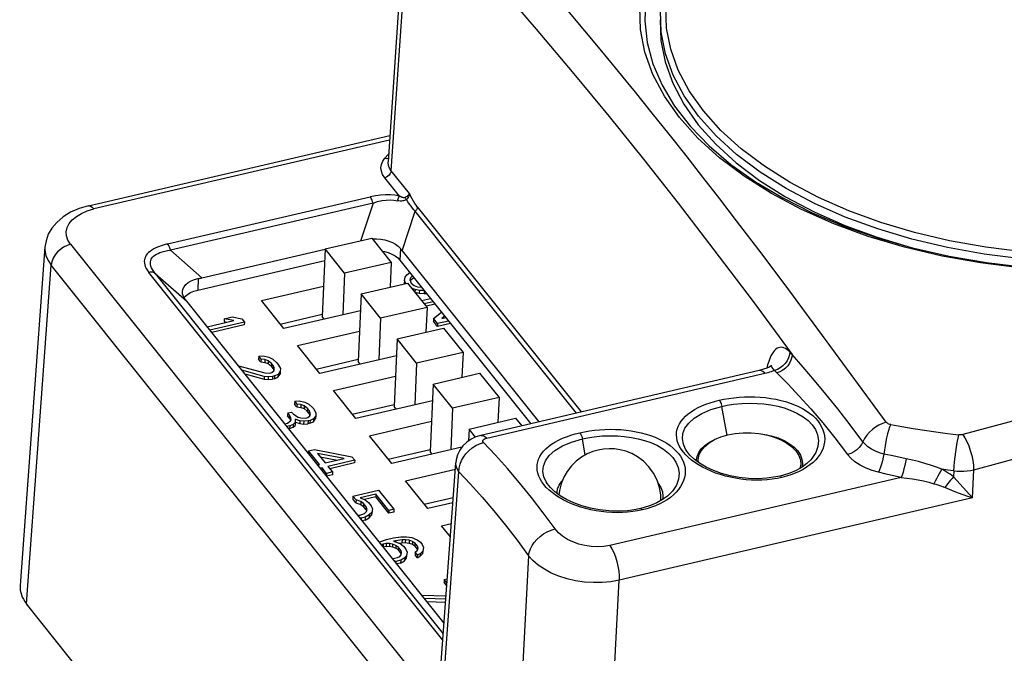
# Model space of a CAD drawing. Header units: millimetres. Extents: x 0 to 210, y 0 to 297.
# Tile 10 of 14: x 70 to 99, y 225 to 243. Entities that reach past the tile are written whole.
import ezdxf

# ---------------------------------------------------------------- set-up
doc = ezdxf.new("R2010")
doc.units = ezdxf.units.MM
doc.header["$LTSCALE"] = 19.36
doc.layers.get('0').update_dxf_attribs({"linetype": 'CONTINUOUS'})

msp = doc.modelspace()

# ---------------------------------------------------------------- linework, layer by layer
at = {"color": 7, "linetype": 'Continuous'}
for p, q in [((81.330956, 247.457224), (80.761708, 239.109717)), ((71.9984, 237.820155), (80.813931, 239.875529)), ((78.922764, 236.560721), (80.282225, 236.877684)), ((80.282225, 236.877684), (80.850589, 236.166358)), ((80.295826, 236.860662), (80.422297, 236.860092)), ((70.727917, 236.617582), (70.001045, 226.711557)), ((75.318115, 235.712592), (78.924464, 236.553426)), ((78.922764, 236.560721), (78.834363, 234.584957)), ((79.491127, 235.849394), (78.922764, 236.560721)), ((81.170849, 236.502592), (85.167637, 231.500475)), ((75.195314, 235.358102), (78.907682, 236.223655)), ((80.850589, 236.166358), (79.491127, 235.849394)), ((80.850589, 236.166358), (80.818088, 235.439951)), ((81.105915, 236.236126), (84.933424, 231.445867)), ((79.491127, 235.849394), (79.436734, 234.633699)), ((81.307607, 235.807688), (81.396993, 235.867595)), ((79.975289, 235.243449), (81.334751, 235.560413)), ((81.239311, 235.635497), (81.235628, 235.553173)), ((81.239311, 235.635497), (81.260303, 235.738058)), ((81.280849, 235.547846), (81.239311, 235.635497)), ((81.260303, 235.738058), (81.307607, 235.807688)), ((81.334751, 235.560413), (81.903114, 234.849086)), ((81.415471, 235.715636), (81.397092, 235.652751)), ((81.397092, 235.652751), (81.43395, 235.563677)), ((81.411788, 235.633313), (81.515035, 235.724098)), ((81.412627, 235.652055), (81.411788, 235.633313)), ((81.477921, 235.770548), (81.415471, 235.715636)), ((81.43395, 235.563677), (81.528657, 235.488092)), ((77.061795, 235.04883), (78.874023, 235.471358)), ((81.235628, 235.553173), (81.242401, 235.538881)), ((81.549747, 235.375808), (81.449721, 235.416524)), ((81.528657, 235.488092), (81.625976, 235.452182)), ((81.549747, 235.375808), (81.546064, 235.293485)), ((81.546064, 235.293485), (81.672308, 235.264319)), ((81.675991, 235.346642), (81.549747, 235.375808)), ((81.625976, 235.452182), (81.742783, 235.439064)), ((81.675991, 235.346642), (81.672308, 235.264319)), ((81.818003, 235.340686), (81.675991, 235.346642)), ((81.818003, 235.340686), (81.81432, 235.258363)), ((74.799947, 235.137556), (74.833291, 235.178051)), ((74.833291, 235.178051), (74.90257, 235.235063)), ((82.398904, 225.613826), (74.87201, 235.033994)), ((77.714361, 234.232122), (77.061795, 235.04883)), ((79.975289, 235.243449), (79.886888, 233.267685)), ((80.543652, 234.532123), (79.975289, 235.243449)), ((81.672308, 235.264319), (81.81432, 235.258363)), ((81.742827, 235.049691), (82.005049, 235.110829)), ((81.81432, 235.258363), (81.885037, 235.261028)), ((82.083988, 235.012034), (81.821766, 234.950896)), ((79.953397, 234.754161), (77.714361, 234.232122)), ((81.903114, 234.849086), (80.543652, 234.532123)), ((81.903114, 234.849086), (81.870613, 234.12268)), ((82.138858, 234.943362), (81.876636, 234.882224)), ((82.091877, 234.525538), (82.323866, 234.711819)), ((75.472049, 234.283024), (76.248793, 234.464125)), ((76.559131, 234.419281), (75.550988, 234.184229)), ((75.967381, 234.515713), (75.963698, 234.43339)), ((75.963698, 234.43339), (76.049503, 234.41766)), ((75.967381, 234.515713), (76.198779, 234.569664)), ((76.248793, 234.464125), (75.967381, 234.515713)), ((76.198779, 234.569664), (76.480191, 234.518076)), ((76.480191, 234.518076), (76.559131, 234.419281)), ((76.559131, 234.419281), (76.555447, 234.336958)), ((77.610494, 234.362114), (78.837189, 234.648123)), ((78.896129, 234.507655), (78.834363, 234.584957)), ((80.543652, 234.532123), (80.489259, 233.316428)), ((82.091877, 234.525538), (82.088193, 234.443215)), ((82.206602, 234.295022), (82.088193, 234.443215)), ((82.210286, 234.377345), (82.091877, 234.525538)), ((82.531311, 234.452194), (82.210286, 234.377345)), ((82.418669, 234.593169), (82.333819, 234.523348)), ((82.333819, 234.523348), (82.452372, 234.550989)), ((76.555447, 234.336958), (75.605858, 234.115557)), ((78.114321, 233.731558), (79.926548, 234.154086)), ((81.027814, 233.926178), (82.387276, 234.243141)), ((82.586181, 234.383522), (82.206602, 234.295022)), ((82.210286, 234.377345), (82.206602, 234.295022)), ((82.387276, 234.243141), (82.955639, 233.531815)), ((81.027814, 233.926178), (80.939413, 231.950414)), ((81.596178, 233.214851), (81.027814, 233.926178)), ((78.766886, 232.91485), (78.114321, 233.731558)), ((76.980358, 233.419715), (76.976674, 233.337391)), ((77.042457, 233.255062), (76.976674, 233.337391)), ((76.980358, 233.419715), (77.109213, 233.430225)), ((77.04614, 233.337385), (76.980358, 233.419715)), ((77.04614, 233.337385), (77.042457, 233.255062)), ((77.042457, 233.255062), (77.155544, 233.242362)), ((77.159228, 233.324685), (77.04614, 233.337385)), ((77.109213, 233.430225), (77.277538, 233.391337)), ((77.159228, 233.324685), (77.155544, 233.242362)), ((77.256547, 233.288775), (77.159228, 233.324685)), ((77.256547, 233.288775), (77.252863, 233.206452)), ((77.351254, 233.21319), (77.256547, 233.288775)), ((77.277538, 233.391337), (77.388014, 233.338961)), ((77.388014, 233.338961), (77.509035, 233.230444)), ((78.66302, 233.044843), (79.889714, 233.330851)), ((81.005922, 233.43689), (78.766886, 232.91485)), ((79.948654, 233.190384), (79.886888, 233.267685)), ((82.955639, 233.531815), (81.596178, 233.214851)), ((82.955639, 233.531815), (82.923138, 232.805408)), ((76.38253, 233.143526), (77.162037, 232.934672)), ((77.141045, 232.832111), (76.489321, 233.009874)), ((77.155544, 233.242362), (77.252863, 233.206452)), ((77.252863, 233.206452), (77.347571, 233.130866)), ((77.351254, 233.21319), (77.347571, 233.130866)), ((77.400197, 233.065003), (77.347571, 233.130866)), ((77.403881, 233.147326), (77.351254, 233.21319)), ((77.361898, 232.942204), (77.422359, 232.995367)), ((77.403881, 233.147326), (77.400197, 233.065003)), ((77.400197, 233.065003), (77.425113, 233.00479)), ((77.440739, 233.058253), (77.403881, 233.147326)), ((77.422359, 232.995367), (77.440739, 233.058253)), ((77.509035, 233.230444), (77.561661, 233.16458)), ((77.606452, 232.979689), (77.54338, 232.88685)), ((77.561661, 233.16458), (77.611675, 233.059041)), ((77.606452, 232.979689), (77.602769, 232.897366)), ((77.611675, 233.059041), (77.606452, 232.979689)), ((81.596178, 233.214851), (81.541784, 231.999156)), ((91.611105, 233.002794), (83.473734, 231.105535)), ((76.574456, 232.903325), (77.137362, 232.749788)), ((77.141045, 232.832111), (77.137362, 232.749788)), ((77.137362, 232.749788), (77.250449, 232.737088)), ((77.254132, 232.819411), (77.141045, 232.832111)), ((77.162037, 232.934672), (77.304049, 232.928716)), ((77.254132, 232.819411), (77.250449, 232.737088)), ((77.250449, 232.737088), (77.379305, 232.747597)), ((77.382988, 232.829921), (77.254132, 232.819411)), ((77.304049, 232.928716), (77.361898, 232.942204)), ((77.382988, 232.829921), (77.379305, 232.747597)), ((77.437154, 232.761085), (77.379305, 232.747597)), ((77.440837, 232.843409), (77.382988, 232.829921)), ((77.440837, 232.843409), (77.437154, 232.761085)), ((77.437154, 232.761085), (77.539696, 232.804527)), ((77.54338, 232.88685), (77.440837, 232.843409)), ((77.539696, 232.804527), (77.602769, 232.897366)), ((77.54338, 232.88685), (77.539696, 232.804527)), ((79.166846, 232.414287), (80.979073, 232.836815)), ((82.080339, 232.608906), (83.439801, 232.92587)), ((83.439801, 232.92587), (84.008164, 232.214543)), ((79.819411, 231.597579), (79.166846, 232.414287)), ((82.080339, 232.608906), (81.991939, 230.633142)), ((82.648703, 231.89758), (82.080339, 232.608906)), ((78.032883, 232.102443), (78.029199, 232.02012)), ((78.032883, 232.102443), (78.161738, 232.112953)), ((78.098666, 232.020114), (78.032883, 232.102443)), ((78.161738, 232.112953), (78.330063, 232.074065)), ((82.058447, 232.119618), (79.819411, 231.597579)), ((84.008164, 232.214543), (82.648703, 231.89758)), ((84.008164, 232.214543), (83.975663, 231.488137)), ((78.094982, 231.93779), (78.029199, 232.02012)), ((78.098666, 232.020114), (78.094982, 231.93779)), ((78.094982, 231.93779), (78.20807, 231.92509)), ((78.211753, 232.007414), (78.098666, 232.020114)), ((78.211753, 232.007414), (78.20807, 231.92509)), ((78.20807, 231.92509), (78.305389, 231.88918)), ((78.309072, 231.971504), (78.211753, 232.007414)), ((78.309072, 231.971504), (78.305389, 231.88918)), ((78.305389, 231.88918), (78.400096, 231.813595)), ((78.40378, 231.895918), (78.309072, 231.971504)), ((78.330063, 232.074065), (78.440539, 232.021689)), ((78.40378, 231.895918), (78.400096, 231.813595)), ((78.452722, 231.747731), (78.400096, 231.813595)), ((78.456406, 231.830055), (78.40378, 231.895918)), ((78.440539, 232.021689), (78.56156, 231.913172)), ((78.456406, 231.830055), (78.452722, 231.747731)), ((78.493264, 231.740981), (78.456406, 231.830055)), ((78.56156, 231.913172), (78.587873, 231.88024)), ((78.587873, 231.88024), (78.651044, 231.758235)), ((79.715545, 231.727571), (80.94224, 232.01358)), ((81.001179, 231.873112), (80.939413, 231.950414)), ((82.648703, 231.89758), (82.59431, 230.681885)), ((77.820161, 231.466845), (77.909546, 231.526752)), ((77.825285, 231.76104), (77.821602, 231.678717)), ((77.874228, 231.612853), (77.821602, 231.678717)), ((77.825285, 231.76104), (77.940984, 231.788016)), ((77.877911, 231.695177), (77.825285, 231.76104)), ((77.877911, 231.695177), (77.874228, 231.612853)), ((77.874228, 231.612853), (77.914025, 231.528874)), ((77.927926, 231.589637), (77.877911, 231.695177)), ((77.909546, 231.526752), (77.927926, 231.589637)), ((77.940984, 231.788016), (77.99361, 231.722152)), ((77.99361, 231.722152), (78.130399, 231.636845)), ((78.041013, 231.576937), (78.048947, 231.48112)), ((78.180414, 231.531305), (78.041013, 231.576937)), ((78.130399, 231.636845), (78.214562, 231.617401)), ((78.180414, 231.531305), (78.17673, 231.448982)), ((78.293501, 231.518605), (78.180414, 231.531305)), ((78.214562, 231.617401), (78.356574, 231.611445)), ((78.422357, 231.529115), (78.293501, 231.518605)), ((78.356574, 231.611445), (78.414423, 231.624932)), ((78.414423, 231.624932), (78.474884, 231.678096)), ((78.422357, 231.529115), (78.418673, 231.446792)), ((78.480206, 231.542603), (78.422357, 231.529115)), ((78.452722, 231.747731), (78.477638, 231.687519)), ((78.474884, 231.678096), (78.493264, 231.740981)), ((78.480206, 231.542603), (78.476523, 231.460279)), ((78.582748, 231.586045), (78.480206, 231.542603)), ((78.579065, 231.503721), (78.642138, 231.59656)), ((78.582748, 231.586045), (78.579065, 231.503721)), ((78.645821, 231.678884), (78.582748, 231.586045)), ((78.645821, 231.678884), (78.642138, 231.59656)), ((78.651044, 231.758235), (78.645821, 231.678884)), ((83.132864, 231.291635), (84.492326, 231.608599)), ((84.492326, 231.608599), (84.671202, 231.384729)), ((77.73761, 231.447597), (77.820161, 231.466845)), ((77.885943, 231.384515), (77.803392, 231.365268)), ((77.88226, 231.302192), (77.858262, 231.296596)), ((77.885943, 231.384515), (77.88226, 231.302192)), ((77.88226, 231.302192), (77.984802, 231.345633)), ((77.988486, 231.427957), (77.885943, 231.384515)), ((77.988486, 231.427957), (77.984802, 231.345633)), ((77.984802, 231.345633), (78.045263, 231.398797)), ((78.048947, 231.48112), (77.988486, 231.427957)), ((78.048947, 231.48112), (78.045263, 231.398797)), ((78.051812, 231.489873), (78.17673, 231.448982)), ((78.17673, 231.448982), (78.289818, 231.436282)), ((78.293501, 231.518605), (78.289818, 231.436282)), ((78.289818, 231.436282), (78.418673, 231.446792)), ((78.476523, 231.460279), (78.418673, 231.446792)), ((78.476523, 231.460279), (78.579065, 231.503721)), ((80.219371, 231.097015), (82.031598, 231.519543)), ((83.132864, 231.291635), (83.117358, 230.945064)), ((83.320319, 231.057029), (83.132864, 231.291635)), ((80.871937, 230.280307), (80.219371, 231.097015)), ((78.435908, 230.653272), (78.609456, 230.693735)), ((78.609456, 230.693735), (79.706181, 230.480639)), ((80.76807, 230.4103), (81.994765, 230.696308)), ((82.921454, 230.75816), (80.871937, 230.280307)), ((78.435908, 230.653272), (78.432224, 230.570948)), ((78.751665, 230.25809), (78.435908, 230.653272)), ((78.701552, 230.578474), (78.925213, 230.298554)), ((79.474783, 230.426688), (78.701552, 230.578474)), ((78.780252, 230.479979), (79.281406, 230.381602)), ((78.925213, 230.298554), (79.474783, 230.426688)), ((79.78512, 230.381844), (79.004153, 230.199758)), ((79.706181, 230.480639), (79.78512, 230.381844)), ((79.78512, 230.381844), (79.781437, 230.29952)), ((82.053704, 230.555841), (81.991939, 230.633142)), ((89.496531, 230.645357), (89.495169, 230.647415)), ((89.782818, 230.388867), (89.798755, 230.490115)), ((89.832768, 230.386632), (89.833317, 230.398905)), ((89.840334, 230.314215), (89.833709, 230.398887)), ((92.820293, 230.529878), (92.866118, 230.405524)), ((93.158959, 230.426048), (93.158445, 230.425419)), ((78.698039, 230.245587), (78.751665, 230.25809)), ((78.830605, 230.159295), (78.776978, 230.146792)), ((78.830605, 230.159295), (78.826921, 230.076972)), ((78.96217, 229.994636), (78.830605, 230.159295)), ((79.004153, 230.199758), (79.135719, 230.0351)), ((79.781437, 230.29952), (79.059023, 230.131087)), ((81.271896, 229.779744), (82.729523, 230.119595)), ((82.172802, 222.532437), (82.742781, 230.300282)), ((92.829927, 230.264829), (92.805615, 230.140154)), ((92.880184, 230.260688), (92.867211, 230.174683)), ((78.96217, 229.994636), (78.958487, 229.912313)), ((79.132035, 229.952776), (78.958487, 229.912313)), ((79.135719, 230.0351), (78.96217, 229.994636)), ((79.135719, 230.0351), (79.132035, 229.952776)), ((92.219603, 229.913574), (92.219517, 229.913554)), ((81.924462, 228.963036), (81.271896, 229.779744)), ((85.418146, 229.694466), (85.416784, 229.696524)), ((79.733007, 229.330517), (79.729323, 229.248193)), ((79.821419, 229.132932), (79.729323, 229.248193)), ((79.733007, 229.330517), (80.485049, 229.505858)), ((79.825103, 229.215256), (79.733007, 229.330517)), ((80.406209, 229.389809), (79.943413, 229.281907)), ((79.943413, 229.281907), (80.09597, 229.219809)), ((80.402525, 229.307486), (80.070662, 229.230111)), ((80.406209, 229.389809), (80.402525, 229.307486)), ((80.784066, 228.829975), (80.402525, 229.307486)), ((80.787749, 228.912299), (80.406209, 229.389809)), ((80.485049, 229.505858), (80.932373, 228.946018)), ((81.820595, 229.093028), (82.668706, 229.290769)), ((85.703984, 229.420626), (85.704433, 229.437976)), ((85.705898, 229.405031), (85.703984, 229.420626)), ((85.771272, 229.490144), (85.757143, 229.3669)), ((88.743288, 229.198264), (88.739025, 229.361464)), ((88.801799, 229.309797), (88.788826, 229.223791)), ((89.080574, 229.475156), (89.08006, 229.474527)), ((79.825103, 229.215256), (79.821419, 229.132932)), ((79.821419, 229.132932), (79.96082, 229.0873)), ((79.964503, 229.169624), (79.825103, 229.215256)), ((79.964503, 229.169624), (79.96082, 229.0873)), ((79.96082, 229.0873), (80.042371, 229.028181)), ((80.046054, 229.110504), (79.964503, 229.169624)), ((80.046054, 229.110504), (80.042371, 229.028181)), ((80.12131, 228.929385), (80.042371, 229.028181)), ((80.124994, 229.011709), (80.046054, 229.110504)), ((80.09597, 229.219809), (80.190678, 229.144224)), ((80.124994, 229.011709), (80.12131, 228.929385)), ((80.148695, 228.939101), (80.124994, 229.011709)), ((80.130315, 228.876216), (80.148695, 228.939101)), ((80.190678, 229.144224), (80.269617, 229.045428)), ((80.269617, 229.045428), (80.306475, 228.956355)), ((80.306475, 228.956355), (80.285484, 228.853794)), ((80.932373, 228.946018), (80.787749, 228.912299)), ((80.932373, 228.946018), (80.928689, 228.863695)), ((82.657194, 229.133875), (81.924462, 228.963036)), ((88.141218, 228.962683), (88.141132, 228.962663)), ((79.87663, 228.770539), (79.938387, 228.772867)), ((79.938387, 228.772867), (79.996237, 228.786355)), ((79.975245, 228.683793), (79.946049, 228.683659)), ((79.975245, 228.683793), (79.973692, 228.649064)), ((80.090944, 228.710769), (79.975245, 228.683793)), ((79.996237, 228.786355), (80.069854, 228.823052)), ((80.069854, 228.823052), (80.130315, 228.876216)), ((80.090944, 228.710769), (80.087261, 228.628446)), ((80.087261, 228.628446), (80.205571, 228.695097)), ((80.209255, 228.77742), (80.090944, 228.710769)), ((80.12131, 228.929385), (80.13426, 228.889713)), ((80.209255, 228.77742), (80.205571, 228.695097)), ((80.205571, 228.695097), (80.281801, 228.77147)), ((80.285484, 228.853794), (80.209255, 228.77742)), ((80.281801, 228.77147), (80.302792, 228.874031)), ((80.285484, 228.853794), (80.281801, 228.77147)), ((80.787749, 228.912299), (80.784066, 228.829975)), ((80.928689, 228.863695), (80.784066, 228.829975)), ((80.087261, 228.628446), (80.005414, 228.609363)), ((82.324421, 228.462472), (82.612863, 228.529724)), ((82.584083, 228.137497), (82.324421, 228.462472)), ((80.714506, 228.059192), (80.916979, 228.1064)), ((80.916979, 228.1064), (81.132609, 228.137141)), ((81.132609, 228.137141), (81.303546, 228.137929)), ((81.303546, 228.137929), (81.458714, 228.115507)), ((81.458714, 228.115507), (81.611271, 228.053409)), ((80.504982, 227.984135), (80.52519, 227.995519)), ((80.52519, 227.995519), (80.714506, 228.059192)), ((80.619897, 227.919933), (80.574402, 227.897254)), ((80.619897, 227.919933), (80.616214, 227.83761)), ((80.702988, 227.857842), (80.616214, 227.83761)), ((80.706672, 227.940165), (80.619897, 227.919933)), ((80.706672, 227.940165), (80.702988, 227.857842)), ((80.702988, 227.857842), (80.802919, 227.861608)), ((80.806602, 227.943931), (80.706672, 227.940165)), ((80.806602, 227.943931), (80.802919, 227.861608)), ((80.802919, 227.861608), (80.887081, 227.842164)), ((80.890765, 227.924487), (80.806602, 227.943931)), ((80.890765, 227.924487), (80.887081, 227.842164)), ((80.887081, 227.842164), (80.984401, 227.806254)), ((80.988084, 227.888577), (80.890765, 227.924487)), ((80.982762, 228.02407), (80.924913, 228.010582)), ((80.924913, 228.010582), (81.119551, 227.938763)), ((80.982762, 228.02407), (80.981229, 227.989802)), ((81.169467, 228.048068), (80.982762, 228.02407)), ((80.988084, 227.888577), (80.984401, 227.806254)), ((80.984401, 227.806254), (81.052795, 227.7636)), ((81.056478, 227.845923), (80.988084, 227.888577)), ((81.056478, 227.845923), (81.052795, 227.7636)), ((81.148574, 227.730662), (81.056478, 227.845923)), ((81.077263, 227.954367), (81.165784, 227.965744)), ((81.119551, 227.938763), (81.214258, 227.863177)), ((81.169467, 228.048068), (81.165784, 227.965744)), ((81.165784, 227.965744), (81.265714, 227.96951)), ((81.269398, 228.051834), (81.169467, 228.048068)), ((81.214258, 227.863177), (81.280041, 227.780848)), ((81.269398, 228.051834), (81.265714, 227.96951)), ((81.265714, 227.96951), (81.378802, 227.95681)), ((81.382485, 228.039134), (81.269398, 228.051834)), ((81.382485, 228.039134), (81.378802, 227.95681)), ((81.378802, 227.95681), (81.476121, 227.9209)), ((81.479804, 228.003224), (81.382485, 228.039134)), ((81.479804, 228.003224), (81.476121, 227.9209)), ((81.476121, 227.9209), (81.544515, 227.878246)), ((81.548199, 227.96057), (81.479804, 228.003224)), ((81.548199, 227.96057), (81.544515, 227.878246)), ((81.623455, 227.779451), (81.544515, 227.878246)), ((81.627138, 227.861775), (81.548199, 227.96057)), ((81.611271, 228.053409), (81.705979, 227.977824)), ((81.619303, 227.742747), (81.637683, 227.805633)), ((81.624652, 227.806216), (81.623455, 227.779451)), ((81.637683, 227.805633), (81.627138, 227.861775)), ((81.705979, 227.977824), (81.758605, 227.91196)), ((81.758605, 227.91196), (81.795463, 227.822887)), ((81.795463, 227.822887), (81.774472, 227.720325)), ((80.887054, 227.505959), (80.948811, 227.508286)), ((80.948811, 227.508286), (81.035586, 227.528518)), ((81.035586, 227.528518), (81.109203, 227.565215)), ((81.144891, 227.648339), (81.052795, 227.7636)), ((81.109203, 227.565215), (81.14074, 227.611635)), ((81.248604, 227.519584), (81.130293, 227.452932)), ((81.14074, 227.611635), (81.159119, 227.674521)), ((81.146088, 227.675104), (81.144891, 227.648339)), ((81.159119, 227.674521), (81.148574, 227.730662)), ((81.248604, 227.519584), (81.24492, 227.43726)), ((81.24492, 227.43726), (81.292225, 227.50689)), ((81.295908, 227.589213), (81.248604, 227.519584)), ((81.280041, 227.780848), (81.316899, 227.691774)), ((81.292225, 227.50689), (81.313216, 227.609451)), ((81.295908, 227.589213), (81.292225, 227.50689)), ((81.316899, 227.691774), (81.295908, 227.589213)), ((81.558842, 227.689584), (81.555159, 227.60726)), ((81.620942, 227.524931), (81.555159, 227.60726)), ((81.558842, 227.689584), (81.619303, 227.742747)), ((81.624625, 227.607254), (81.558842, 227.689584)), ((81.624625, 227.607254), (81.620942, 227.524931)), ((81.620942, 227.524931), (81.694559, 227.561629)), ((81.698243, 227.643952), (81.624625, 227.607254)), ((81.698243, 227.643952), (81.694559, 227.561629)), ((81.694559, 227.561629), (81.770788, 227.638002)), ((81.774472, 227.720325), (81.698243, 227.643952)), ((81.770788, 227.638002), (81.79178, 227.740563)), ((81.774472, 227.720325), (81.770788, 227.638002)), ((80.98567, 227.419213), (80.956474, 227.419078)), ((80.98567, 227.419213), (80.984116, 227.384483)), ((81.130293, 227.452932), (80.98567, 227.419213)), ((81.12661, 227.370609), (81.015838, 227.344782)), ((81.130293, 227.452932), (81.12661, 227.370609)), ((81.12661, 227.370609), (81.24492, 227.43726)), ((82.403375, 226.890287), (82.399692, 226.807963)), ((82.479223, 226.708428), (82.399692, 226.807963)), ((82.403375, 226.890287), (82.494119, 226.911444)), ((82.485065, 226.788049), (82.403375, 226.890287)), ((81.747517, 226.42906), (82.4571, 226.406939)), ((83.86844, 209.056434), (70.185356, 226.181284)), ((82.450048, 226.310825), (81.826457, 226.330264)), ((81.894009, 226.24572), (82.444013, 226.228574))]:
    msp.add_line(p, q, dxfattribs=at)
at = {"color": 9, "linetype": 'Continuous'}
for p, q in [((80.853965, 238.846565), (81.423378, 247.196168)), ((86.516363, 242.942397), (86.019442, 243.533428)), ((88.751118, 242.898672), (88.72943, 243.515429)), ((87.009061, 242.350899), (86.516363, 242.942397)), ((87.501063, 241.75432), (87.009061, 242.350899)), ((87.994255, 241.150105), (87.501063, 241.75432)), ((88.488622, 240.537994), (87.994255, 241.150105)), ((88.983521, 239.918593), (88.488622, 240.537994)), ((89.477942, 239.293216), (88.983521, 239.918593)), ((80.80511, 239.74618), (72.156761, 237.729773)), ((80.75977, 239.325063), (80.667892, 239.21843)), ((80.777782, 239.345435), (80.75977, 239.325063)), ((80.605086, 239.127187), (80.667892, 239.21843)), ((80.76103, 239.094376), (80.761698, 239.109582)), ((89.970888, 238.663267), (89.477942, 239.293216)), ((81.385292, 238.181585), (80.853965, 238.846565)), ((81.091496, 238.109379), (80.665499, 238.64253)), ((90.462763, 238.028443), (89.970888, 238.663267)), ((74.313046, 236.707703), (80.23648, 238.088774)), ((80.322554, 237.904664), (74.399093, 236.523587)), ((80.322554, 237.904664), (79.950727, 236.792703)), ((81.296352, 238.008679), (81.284007, 238.028276)), ((90.955043, 237.387289), (90.462763, 238.028443)), ((71.962765, 237.673143), (72.156761, 237.729773)), ((81.170849, 236.502592), (81.558721, 237.662536)), ((86.275868, 231.758864), (81.558721, 237.662536)), ((81.616864, 237.788457), (86.409694, 231.790066)), ((91.702324, 236.40338), (90.955043, 237.387289)), ((70.727916, 236.617577), (70.727888, 236.61719)), ((71.477435, 236.696407), (82.225112, 223.245332)), ((75.318115, 235.712592), (74.399093, 236.523587)), ((81.120831, 236.569495), (81.105915, 236.236126)), ((92.479246, 235.368807), (91.702324, 236.40338)), ((70.185356, 226.181284), (70.912009, 236.084334)), ((82.238642, 221.908662), (70.912009, 236.084334)), ((82.362062, 225.111727), (73.763995, 235.872505)), ((73.953041, 235.844962), (82.376112, 225.303199)), ((73.953041, 235.844962), (74.87201, 235.033994)), ((75.21023, 235.691471), (75.195314, 235.358102)), ((93.608247, 233.847291), (92.479246, 235.368807)), ((95.331707, 231.492509), (93.608247, 233.847291)), ((91.862539, 233.168459), (91.834427, 233.072292)), ((91.935169, 233.120356), (91.933968, 233.11979)), ((83.646655, 231.028382), (91.784025, 232.925641)), ((90.677348, 231.105999), (90.521826, 231.953808)), ((86.529942, 230.531368), (86.443441, 231.002916)), ((89.638251, 230.38251), (89.548633, 230.458254)), ((89.736681, 230.309686), (89.638251, 230.38251)), ((95.478969, 230.513745), (95.260846, 230.56075)), ((95.69697, 230.467921), (95.478969, 230.513745)), ((95.914827, 230.423278), (95.69697, 230.467921)), ((89.84344, 230.240248), (89.736681, 230.309686)), ((92.897499, 230.110324), (92.78461, 230.051503)), ((97.135012, 230.09039), (96.960469, 230.112769)), ((97.309799, 230.068828), (97.135012, 230.09039)), ((97.854485, 229.275696), (97.888387, 230.099152)), ((82.238642, 221.908662), (82.835208, 230.039345)), ((95.770151, 229.873895), (87.249322, 227.887231)), ((92.277794, 229.876228), (92.138521, 229.847239)), ((92.411309, 229.910734), (92.277794, 229.876228)), ((95.326591, 229.974143), (95.106029, 230.02552)), ((95.547972, 229.923591), (95.326591, 229.974143)), ((95.770151, 229.873895), (95.547972, 229.923591)), ((97.309819, 230.068825), (97.302463, 229.889658)), ((97.398013, 229.782915), (97.302463, 229.889658)), ((97.766031, 229.374406), (97.398013, 229.782915)), ((85.765055, 229.289357), (85.658296, 229.358795)), ((85.879564, 229.223648), (85.765055, 229.289357)), ((97.854485, 229.275696), (87.521897, 226.866613)), ((97.854485, 229.275696), (97.766031, 229.374406)), ((88.332924, 228.959843), (88.199409, 228.925337)), ((88.706225, 229.100612), (88.586808, 229.047603)), ((88.819114, 229.159433), (88.706225, 229.100612)), ((88.199409, 228.925337), (88.060136, 228.896348)), ((84.872259, 227.582481), (83.86844, 209.056434)), ((86.522671, 208.425331), (87.521897, 226.866613))]:
    msp.add_line(p, q, dxfattribs=at)
for points in [[(89.983215, 240.598527), (89.567919, 241.186919), (89.250004, 241.787021), (89.028651, 242.401647), (88.906319, 243.022355), (88.885826, 243.643648), (88.965272, 244.259499), (89.14403, 244.862606), (89.421099, 245.451299), (89.79701, 246.023983), (90.266539, 246.57313), (90.826776, 247.091945), (91.471318, 247.576634), (92.195283, 248.022175), (92.991196, 248.425455), (93.852637, 248.78242), (94.771548, 249.09088), (95.740601, 249.347753), (96.751184, 249.551656), (97.795235, 249.700354), (98.863773, 249.793313)], [(81.423378, 247.196168), (82.714003, 245.738779), (83.939205, 244.335064), (85.096183, 242.989308), (86.193335, 241.68865), (87.224075, 240.4388), (88.230544, 239.18833), (89.244868, 237.897759), (90.290511, 236.536963), (91.405915, 235.057249), (92.578267, 233.474848)], [(99.226808, 236.009238), (98.08442, 236.151708), (96.962846, 236.352833), (95.864749, 236.612989), (94.806075, 236.929373), (93.799796, 237.298203), (92.853624, 237.716451), (91.975919, 238.180257), (91.174057, 238.685493), (90.454855, 239.227575), (89.824012, 239.801883), (89.286606, 240.403482), (88.846881, 241.027317), (88.508329, 241.668154), (88.273639, 242.320665), (88.144705, 242.979409), (88.122598, 243.639002)], [(89.841744, 240.443345), (89.421987, 241.037566), (89.098598, 241.648351), (88.874338, 242.270489), (88.751118, 242.898672)], [(99.317493, 236.475251), (98.239757, 236.609664), (97.182042, 236.800107), (96.155387, 237.043411), (95.172945, 237.336777), (94.236996, 237.679053), (93.35065, 238.069715), (92.524574, 238.504074), (91.768501, 238.978917), (91.088341, 239.489287), (90.494389, 240.028404), (89.983215, 240.598527)], [(99.287522, 236.268335), (98.195047, 236.405163), (97.124092, 236.598077), (96.083795, 236.845431), (95.083029, 237.145115), (94.130335, 237.494572), (93.23384, 237.89082), (92.401192, 238.33048), (91.639495, 238.8098), (90.955248, 239.32469), (90.354288, 239.870758), (89.841744, 240.443345)], [(80.665499, 238.64253), (80.603233, 238.738389), (80.566092, 238.835409), (80.554131, 238.934634), (80.567184, 239.032936), (80.605086, 239.127187)], [(80.667908, 239.218448), (80.713743, 239.210217), (80.757441, 239.213228), (80.769061, 239.217547)], [(80.853974, 238.846567), (80.802441, 238.925145), (80.771219, 239.006601), (80.76103, 239.094376)], [(80.853984, 238.846539), (80.846085, 238.805455), (80.827317, 238.763389), (80.797986, 238.723001), (80.759522, 238.687493), (80.714396, 238.659879), (80.665512, 238.642513)], [(81.385293, 238.181587), (81.374381, 238.161522), (81.359035, 238.140682), (81.339569, 238.119939), (81.316549, 238.099822), (81.290609, 238.080816), (81.26234, 238.063636)], [(81.385292, 238.181585), (81.381475, 238.148167), (81.372607, 238.115967), (81.358975, 238.085354), (81.341186, 238.05684), (81.320061, 238.031087), (81.296352, 238.008679)], [(81.616864, 237.788457), (81.580077, 237.837387), (81.542571, 237.89292), (81.504349, 237.955024), (81.4654, 238.023795), (81.425713, 238.099326), (81.385292, 238.181585)], [(81.091496, 238.109379), (80.963929, 238.132179), (80.829308, 238.144633), (80.686618, 238.146879), (80.5389, 238.138502), (80.389192, 238.119088), (80.23648, 238.088774)], [(80.322561, 237.904666), (80.31109, 237.941515), (80.298154, 237.976656), (80.283977, 238.009487), (80.268798, 238.039448), (80.252876, 238.066029), (80.236482, 238.088774)], [(80.322554, 237.904664), (80.453654, 237.945139), (80.581351, 237.973544), (80.705269, 237.989943), (80.8232, 237.995037), (80.932968, 237.989327), (81.034374, 237.972602)], [(81.034374, 237.972602), (81.043176, 237.999662), (81.052433, 238.025484), (81.061978, 238.049575), (81.071739, 238.071751), (81.081641, 238.091815), (81.091496, 238.109379)], [(81.296337, 238.008684), (81.270098, 237.991312), (81.242522, 237.977965), (81.21372, 237.968991), (81.183214, 237.963581), (81.150867, 237.960917), (81.115767, 237.961422), (81.076836, 237.965276), (81.034374, 237.972602)], [(81.26234, 238.063636), (81.257102, 238.061233), (81.251575, 238.059487), (81.245751, 238.058434), (81.23969, 238.057939), (81.233451, 238.057886), (81.227019, 238.058259), (81.220399, 238.059012), (81.213582, 238.060125), (81.206561, 238.061569), (81.199327, 238.063337), (81.19187, 238.065413), (81.184177, 238.067797), (81.176234, 238.070485), (81.16803, 238.07348), (81.159555, 238.076784), (81.150794, 238.080406), (81.141737, 238.084353), (81.132368, 238.088635), (81.122676, 238.093262), (81.112643, 238.098252), (81.102245, 238.103622), (81.091496, 238.109379)], [(81.284007, 238.028276), (81.272639, 238.046647), (81.267349, 238.055328), (81.262346, 238.063633)], [(81.558721, 237.662536), (81.518203, 237.705257), (81.476236, 237.753956), (81.432957, 237.808697), (81.388462, 237.869423), (81.34286, 237.936069), (81.296337, 238.008684)], [(71.477435, 236.696407), (71.400272, 236.817527), (71.357219, 236.93964), (71.348454, 237.064203), (71.373444, 237.186848), (71.432542, 237.304552), (71.523268, 237.414734), (71.644492, 237.51449), (71.792518, 237.60176), (71.962765, 237.673143)], [(71.998408, 237.820157), (72.010945, 237.822057), (72.056706, 237.813856), (72.105903, 237.782906), (72.156734, 237.729773)], [(81.616864, 237.788457), (81.614037, 237.767022), (81.608293, 237.745295), (81.599728, 237.723635), (81.588481, 237.702393), (81.574737, 237.681915), (81.558721, 237.662536)], [(70.727888, 236.61719), (70.727949, 236.522371), (70.755983, 236.373388), (70.817686, 236.226523), (70.912009, 236.084334)], [(71.477429, 236.696421), (71.3731, 236.663088), (71.27242, 236.613141), (71.17949, 236.549117), (71.095932, 236.472328), (71.023705, 236.383588), (70.967124, 236.286687), (70.929231, 236.185673), (70.912009, 236.084334)], [(74.313046, 236.707703), (74.215809, 236.682666), (74.126623, 236.65537), (74.045531, 236.625682), (73.972401, 236.593999), (73.907209, 236.56062), (73.849667, 236.5257), (73.799604, 236.489468), (73.756636, 236.452001), (73.720407, 236.413554), (73.690651, 236.373829), (73.666931, 236.332705), (73.649402, 236.289899), (73.637894, 236.245113), (73.63294, 236.19827), (73.634849, 236.149154), (73.644129, 236.097881), (73.661242, 236.044439), (73.686628, 235.988986), (73.720953, 235.931694), (73.763995, 235.872505)], [(73.953041, 235.844971), (73.908733, 235.901455), (73.873043, 235.955533), (73.845879, 236.006841), (73.826659, 236.055385), (73.814943, 236.10099), (73.810157, 236.143809), (73.811737, 236.183926), (73.819351, 236.221537), (73.832566, 236.256915), (73.851391, 236.290204), (73.875678, 236.321734), (73.905757, 236.351513), (73.941835, 236.379789), (73.984383, 236.406402), (74.033839, 236.431392), (74.090655, 236.454505), (74.155364, 236.475598), (74.228172, 236.494352), (74.309467, 236.510335), (74.399107, 236.523589)], [(74.399119, 236.523593), (74.387651, 236.560439), (74.374717, 236.595579), (74.360539, 236.628412), (74.345359, 236.658375), (74.329438, 236.684957), (74.313046, 236.707703)], [(73.953013, 235.844997), (73.927224, 235.860064), (73.898454, 235.871117), (73.867198, 235.877968), (73.833987, 235.880499), (73.799388, 235.878669), (73.763992, 235.872507)], [(92.508607, 233.545719), (92.466581, 233.585081), (92.424576, 233.617914), (92.382488, 233.644333), (92.340628, 233.663991), (92.299241, 233.676634), (92.258419, 233.682096), (92.218308, 233.680216), (92.178984, 233.67073), (92.140597, 233.653516), (92.103062, 233.627996), (92.066368, 233.593876), (92.030457, 233.55019), (91.995226, 233.495985), (91.960809, 233.430922), (91.927395, 233.353999), (91.894716, 233.26625), (91.862539, 233.168459)], [(92.508607, 233.545719), (92.499802, 233.459421), (92.473898, 233.371032), (92.432556, 233.28668), (92.377255, 233.208547), (92.309969, 233.139314), (92.232991, 233.081429), (92.148214, 233.036765), (92.06155, 233.008295)], [(92.578267, 233.474848), (92.566657, 233.486714), (92.508607, 233.545719)], [(107.90993, 233.758465), (106.628655, 233.455972), (105.354749, 233.148287), (104.062012, 232.827372), (102.766076, 232.501761), (101.496642, 232.176293), (100.220325, 231.84094), (98.91256, 231.492745), (97.57094, 231.130802)], [(92.578267, 233.474849), (92.569469, 233.389942), (92.544154, 233.303269), (92.504324, 233.221106), (92.450772, 233.144168), (92.383821, 233.074001), (92.305873, 233.014395), (92.21925, 232.96813), (92.130044, 232.938612)], [(94.649443, 230.917096), (94.277218, 231.413866), (93.915648, 231.879103), (93.567556, 232.310435), (93.229553, 232.716148), (92.898508, 233.104765), (92.578266, 233.474849)], [(91.784025, 232.925641), (91.724124, 232.975677), (91.666716, 233.001715), (91.611105, 233.002794)], [(91.784025, 232.925641), (91.832646, 232.937483), (91.88035, 232.950108), (91.927158, 232.963523), (91.973009, 232.977708), (92.017843, 232.992647), (92.061678, 233.008343)], [(92.06155, 233.008295), (92.024172, 233.056687), (91.992273, 233.090457), (91.966148, 233.110935), (91.946924, 233.120024), (91.935169, 233.120356)], [(92.061678, 233.008343), (92.450385, 232.610047), (92.783308, 232.254908), (93.123653, 231.879641), (93.472913, 231.475324), (93.832502, 231.031746), (94.201444, 230.549773)], [(97.888387, 230.099152), (99.47522, 230.529626), (101.107673, 230.962508), (102.779639, 231.397369), (104.509439, 231.8355), (106.315395, 232.278191), (108.1914, 232.725011)], [(89.397862, 230.616828), (89.337511, 230.698742), (89.287536, 230.781864), (89.248248, 230.865814), (89.219777, 230.950182), (89.20236, 231.034615), (89.195995, 231.118637), (89.200819, 231.201802), (89.216651, 231.283744), (89.243416, 231.364024), (89.280928, 231.442463), (89.329019, 231.518829), (89.387557, 231.59286), (89.456527, 231.664371), (89.535409, 231.732913), (89.623984, 231.798076), (89.721329, 231.859568), (89.826709, 231.917038), (89.939343, 231.970232), (90.058551, 232.018797), (90.183299, 232.062622), (90.312167, 232.10142), (90.445629, 232.135309)], [(90.445629, 232.135309), (90.584851, 232.164914), (90.728367, 232.189468), (90.876676, 232.209056), (91.028285, 232.223352), (91.182198, 232.232055), (91.337409, 232.235119), (91.492847, 232.232392), (91.647707, 232.223843), (91.801065, 232.209355), (91.952204, 232.189006), (92.100345, 232.162806), (92.244748, 232.130834), (92.384653, 232.09312), (92.51933, 232.049842), (92.647992, 232.001131), (92.770048, 231.947205), (92.884813, 231.888262), (92.99178, 231.82456), (93.090378, 231.756318), (93.180119, 231.683909), (93.260441, 231.607661), (93.330999, 231.528003), (93.391325, 231.445367), (93.441221, 231.360167), (93.480376, 231.272827), (93.508662, 231.18383), (93.525848, 231.093626), (93.531942, 231.00281), (93.526816, 230.911976), (93.510656, 230.821648), (93.483541, 230.73245), (93.445667, 230.644725), (93.397209, 230.558884), (93.338304, 230.475369), (93.268974, 230.394545)], [(90.445629, 232.135309), (90.461308, 232.115352), (90.476686, 232.0896), (90.490789, 232.059623), (90.50329, 232.026228), (90.513849, 231.990197), (90.521826, 231.953808)], [(89.495169, 230.647415), (89.461763, 230.702093), (89.398366, 230.847215), (89.370529, 231.00225), (89.385505, 231.160534), (89.44573, 231.314794), (89.554382, 231.465633), (89.718302, 231.611999), (89.938014, 231.746604), (90.205716, 231.861808), (90.521826, 231.953808)], [(90.521826, 231.953808), (90.677281, 231.986095), (90.866435, 232.015703), (91.105113, 232.038755), (91.353253, 232.046833), (91.556051, 232.041652), (91.748852, 232.026478), (91.954971, 231.998505), (92.157188, 231.958049), (92.342173, 231.90809), (92.525324, 231.844055), (92.7204, 231.75564), (92.899359, 231.64943), (93.043991, 231.536746), (93.163818, 231.412409), (93.258863, 231.273025), (93.323344, 231.119755), (93.351282, 230.951157), (93.335268, 230.775507), (93.273804, 230.602803), (93.158959, 230.426048)], [(86.367244, 231.184418), (86.506466, 231.214023), (86.649982, 231.238577), (86.798291, 231.258165), (86.949899, 231.27246), (87.103813, 231.281164), (87.259024, 231.284228), (87.414462, 231.281501), (87.569322, 231.272952), (87.72268, 231.258464), (87.873819, 231.238115), (88.02196, 231.211915), (88.166363, 231.179943), (88.306268, 231.142229), (88.440945, 231.098951), (88.569607, 231.050239), (88.691663, 230.996314), (88.806428, 230.937371), (88.913395, 230.873669), (89.011993, 230.805427), (89.101734, 230.733018), (89.182056, 230.65677), (89.252614, 230.577112), (89.31294, 230.494476), (89.362836, 230.409276), (89.401991, 230.321936), (89.430277, 230.232939), (89.447463, 230.142735), (89.453557, 230.051919), (89.448431, 229.961085), (89.432271, 229.870757), (89.405156, 229.781559), (89.367282, 229.693834), (89.318824, 229.607993), (89.259919, 229.524478), (89.190589, 229.443654)], [(95.331705, 231.492511), (95.224878, 231.456376), (95.119369, 231.407158), (95.019855, 231.347236), (94.926629, 231.277124), (94.840478, 231.197042), (94.764198, 231.108972), (94.699637, 231.014444), (94.649443, 230.917096)], [(95.462248, 231.4219), (95.431119, 231.341892), (95.400522, 231.249854), (95.371248, 231.14841), (95.343625, 231.038793), (95.318008, 230.921995), (95.295251, 230.801337), (95.276028, 230.679988), (95.260846, 230.56075)], [(95.46224, 231.421902), (95.434264, 231.428373), (95.408507, 231.437106), (95.384747, 231.44822), (95.363708, 231.461331), (95.346105, 231.476054), (95.331707, 231.492509)], [(95.46224, 231.421902), (95.791297, 231.364419), (96.121689, 231.309983), (96.453326, 231.25861), (96.786118, 231.210312), (97.119977, 231.165104), (97.454811, 231.122998)], [(83.474224, 231.105648), (83.525354, 231.105389), (83.584559, 231.079823), (83.646655, 231.028382)], [(83.553317, 230.896336), (83.536763, 230.922516), (83.533779, 230.947797), (83.545044, 230.972974), (83.568518, 230.99579), (83.602162, 231.013999), (83.646655, 231.028382)], [(85.319477, 229.665937), (85.259126, 229.747851), (85.209151, 229.830973), (85.169863, 229.914923), (85.141392, 229.999291), (85.123975, 230.083724), (85.11761, 230.167746), (85.122434, 230.250911), (85.138266, 230.332853), (85.165031, 230.413133), (85.202543, 230.491572), (85.250634, 230.567938), (85.309172, 230.641969), (85.378142, 230.713479), (85.457024, 230.782022), (85.545599, 230.847185), (85.642944, 230.908677), (85.748324, 230.966147), (85.860958, 231.019341), (85.980166, 231.067906), (86.104914, 231.111731), (86.233782, 231.150529), (86.367244, 231.184418)], [(85.416784, 229.696524), (85.383378, 229.751202), (85.319981, 229.896324), (85.292144, 230.051359), (85.30712, 230.209643), (85.367345, 230.363903), (85.475997, 230.514742), (85.639917, 230.661108), (85.859629, 230.795713), (86.127331, 230.910917), (86.443441, 231.002916)], [(86.367244, 231.184418), (86.382923, 231.16446), (86.398301, 231.138709), (86.412404, 231.108732), (86.424905, 231.075337), (86.435464, 231.039306), (86.443441, 231.002916)], [(86.443441, 231.002916), (86.598896, 231.035204), (86.78805, 231.064812), (87.026728, 231.087864), (87.274868, 231.095942), (87.477666, 231.090761), (87.670467, 231.075587), (87.876586, 231.047614), (88.078803, 231.007158), (88.263788, 230.957199), (88.446939, 230.893164), (88.642015, 230.804749), (88.820974, 230.698539), (88.965606, 230.585855), (89.085433, 230.461518), (89.180478, 230.322134), (89.244959, 230.168864), (89.272897, 230.000266), (89.256883, 229.824616), (89.195419, 229.651912), (89.080574, 229.475156)], [(97.309799, 230.068828), (97.317667, 230.197436), (97.329397, 230.335406), (97.344446, 230.477274), (97.362532, 230.62062), (97.383508, 230.763292), (97.406488, 230.898238), (97.430514, 231.019498), (97.454811, 231.122998)], [(97.57094, 231.130802), (97.552468, 231.12647), (97.533538, 231.123344), (97.514059, 231.121418), (97.494317, 231.12071), (97.474597, 231.121238), (97.454811, 231.122998)], [(97.57094, 231.130802), (97.631766, 231.036397), (97.690671, 230.922836), (97.743774, 230.797837), (97.790723, 230.662842), (97.830533, 230.519585), (97.861044, 230.373932), (97.880778, 230.230694), (97.888365, 230.099177)], [(82.83521, 230.039336), (82.845005, 230.150404), (82.871611, 230.260868), (82.913281, 230.367409), (82.96935, 230.469882), (83.040002, 230.567893), (83.123817, 230.658339), (83.219456, 230.73888), (83.324679, 230.806837), (83.43683, 230.859908), (83.553259, 230.896316)], [(85.647317, 228.370719), (85.301296, 228.839939), (84.953714, 229.290307), (84.604847, 229.721466), (84.254974, 230.133072), (83.904371, 230.524799), (83.553317, 230.896336)], [(94.64944, 230.917099), (94.605004, 230.834572), (94.543633, 230.755181), (94.469782, 230.684954), (94.385742, 230.625699), (94.293906, 230.579509), (94.201434, 230.549761)], [(95.260855, 230.560762), (95.137192, 230.595945), (95.015477, 230.642691), (94.896976, 230.703136), (94.793383, 230.772848), (94.711941, 230.844431), (94.649473, 230.917093)], [(89.548633, 230.458254), (89.46839, 230.536517), (89.397862, 230.616828)], [(93.268974, 230.394545), (93.189742, 230.317066), (93.100831, 230.243557)], [(95.106029, 230.02552), (94.922033, 230.076111), (94.745771, 230.144914), (94.571977, 230.234566), (94.416339, 230.335859), (94.294572, 230.439948), (94.201444, 230.549773)], [(95.260871, 230.560757), (95.24204, 230.464426), (95.218651, 230.363885), (95.192404, 230.266615), (95.164118, 230.175391), (95.134592, 230.093032), (95.106025, 230.025526)], [(95.914828, 230.423278), (95.896786, 230.325929), (95.874591, 230.223432), (95.849912, 230.123667), (95.82354, 230.029584), (95.796253, 229.944182), (95.770149, 229.873895)], [(96.960469, 230.112769), (96.797624, 230.173979), (96.629949, 230.232144), (96.456951, 230.286994), (96.279666, 230.337567), (96.099116, 230.382973), (95.914827, 230.423278)], [(82.835227, 230.039351), (82.780532, 230.123031), (82.74938, 230.209657), (82.742727, 230.299529)], [(92.138521, 229.847239), (91.995042, 229.82463), (91.846868, 229.808293), (91.695465, 229.798486), (91.541805, 229.795439), (91.38688, 229.79907), (91.231732, 229.8094), (91.077188, 229.826298), (90.924186, 229.84972), (90.773436, 229.879391), (90.625721, 229.915108), (90.481758, 229.956596), (90.342283, 230.003639), (90.20801, 230.055862), (90.0797, 230.112961), (89.957949, 230.174539), (89.84344, 230.240248)], [(93.100831, 230.243557), (93.00317, 230.17447), (92.897499, 230.110324)], [(96.96047, 230.112771), (96.921288, 230.050905), (96.880193, 229.98224), (96.839216, 229.910136), (96.799198, 229.836107), (96.761018, 229.761734), (96.726574, 229.690763)], [(97.302463, 229.889658), (97.251704, 229.928218), (97.19845, 229.966221), (97.14271, 230.003687), (97.084471, 230.040603), (97.023721, 230.076957), (96.960469, 230.112769)], [(97.309819, 230.068825), (97.407985, 230.060116), (97.506734, 230.056922), (97.605102, 230.05928), (97.702127, 230.067163), (97.796864, 230.080494), (97.888387, 230.099152)], [(82.835208, 230.039345), (83.176872, 229.677776), (83.517819, 229.296869), (83.858183, 228.896461), (84.197559, 228.477041), (84.535539, 228.039103), (84.872259, 227.582481)], [(92.277794, 229.876228), (92.26226, 229.894803), (92.24656, 229.907571), (92.231657, 229.913692), (92.219603, 229.913574)], [(92.78461, 230.051503), (92.665193, 229.998494), (92.540285, 229.95146), (92.411309, 229.910734)], [(95.77015, 229.873895), (95.936474, 229.857031), (96.100435, 229.834105), (96.261718, 229.805345), (96.420027, 229.771398), (96.575086, 229.733045), (96.726593, 229.690783)], [(97.30248, 229.889649), (97.258758, 229.845497), (97.213925, 229.796467), (97.169515, 229.744213), (97.126163, 229.689506), (97.084518, 229.633136), (97.046007, 229.577062)], [(85.470248, 229.507363), (85.390005, 229.585626), (85.319477, 229.665937)], [(96.726593, 229.690783), (96.784202, 229.673525), (96.840079, 229.655573), (96.894207, 229.637004), (96.946579, 229.617751), (96.997187, 229.597744)], [(97.854485, 229.275696), (97.71882, 229.318014), (97.583675, 229.364219), (97.449574, 229.412781), (97.315736, 229.464305), (97.181103, 229.519547), (96.997187, 229.597744)], [(85.658296, 229.358795), (85.559866, 229.431619), (85.470248, 229.507363)], [(88.060136, 228.896348), (87.916657, 228.873739), (87.768483, 228.857402), (87.61708, 228.847595), (87.46342, 228.844548), (87.308495, 228.848178), (87.153347, 228.858509), (86.998803, 228.875407), (86.845801, 228.898829), (86.695051, 228.9285), (86.547336, 228.964217), (86.403373, 229.005705), (86.263898, 229.052748), (86.129625, 229.104971), (86.001315, 229.16207), (85.879564, 229.223648)], [(89.022446, 229.292666), (88.924785, 229.223579), (88.819114, 229.159433)], [(89.190589, 229.443654), (89.111357, 229.366174), (89.022446, 229.292666)], [(88.199409, 228.925337), (88.183875, 228.943912), (88.168175, 228.95668), (88.153272, 228.962801), (88.141218, 228.962683)], [(88.586808, 229.047603), (88.4619, 229.000568), (88.332924, 228.959843)], [(84.872259, 227.582481), (84.890898, 227.682873), (84.92601, 227.783073), (84.975608, 227.88005), (85.039024, 227.973661), (85.116399, 228.063559), (85.206086, 228.146915), (85.306578, 228.221589), (85.415462, 228.285123), (85.529955, 228.335385), (85.647305, 228.370712)], [(87.249322, 227.887231), (87.072021, 227.857066), (86.891207, 227.846043), (86.704671, 227.85429), (86.51899, 227.88097), (86.338865, 227.925699), (86.16769, 227.987028), (86.009171, 228.064035), (85.867089, 228.154751), (85.747105, 228.256797), (85.647317, 228.370719)], [(87.249321, 227.887231), (87.307619, 227.790052), (87.36162, 227.677097), (87.409455, 227.552943), (87.450462, 227.419613), (87.48375, 227.278763), (87.507469, 227.136156), (87.520421, 226.997194), (87.521897, 226.866613)], [(87.521897, 226.866613), (87.278451, 226.822868), (87.024782, 226.799373), (86.765139, 226.796649), (86.504188, 226.814558), (86.246726, 226.852683), (85.996737, 226.910193), (85.758171, 226.98611), (85.535302, 227.078968), (85.33205, 227.18702), (85.151803, 227.308395), (84.997618, 227.440861), (84.872259, 227.582481)]]:
    msp.add_lwpolyline(points, dxfattribs=at)
at = {"color": 7, "linetype": 'Continuous'}
for points in [[(88.278296, 243.500088), (88.275154, 243.237233), (88.340189, 242.603502), (88.507267, 241.972235), (88.775187, 241.348179), (89.141459, 240.737091), (89.602199, 240.144831), (90.153544, 239.57578), (90.790752, 239.034538), (91.508886, 238.525184), (92.302735, 238.051536), (93.165909, 237.61762), (94.0919, 237.226953), (95.072969, 236.88304), (96.101159, 236.588859), (97.167769, 236.347041), (98.26372, 236.15972), (99.380089, 236.028466), (100.507731, 235.954401), (101.637212, 235.938177), (102.759153, 235.979937), (103.864122, 236.079309), (104.942803, 236.235397), (105.986348, 236.446833)], [(88.718874, 243.268436), (88.738809, 242.66284), (88.86138, 242.032063), (89.085144, 241.406805), (89.408017, 240.795889), (89.830694, 240.196375)], [(89.830694, 240.196375), (90.344881, 239.622354), (90.942698, 239.078959), (91.627425, 238.563902), (92.389222, 238.084042), (93.222509, 237.644342), (94.117793, 237.248207), (95.064707, 236.900438), (96.060292, 236.601808), (96.385192, 236.524464)], [(71.998411, 237.820144), (71.725198, 237.739657), (71.477803, 237.632149), (71.256315, 237.496751), (71.070979, 237.339142), (70.928581, 237.169406), (70.824458, 236.988586), (70.757599, 236.800103), (70.727898, 236.617184)], [(80.422297, 236.860092), (80.548193, 236.847237), (80.6681, 236.82467), (80.781606, 236.792188), (80.887934, 236.750209), (80.981877, 236.698556), (81.059845, 236.637663), (81.120831, 236.569495)], [(80.585782, 236.497772), (80.655361, 236.484586), (80.769141, 236.451718), (80.873351, 236.409254)], [(80.873351, 236.409254), (80.965803, 236.358458), (81.042928, 236.300926), (81.105915, 236.236126)], [(74.748161, 235.312926), (74.762466, 235.38626), (74.795561, 235.45313), (74.846966, 235.516077), (74.917092, 235.575244), (75.003296, 235.626014), (75.101789, 235.664731), (75.21023, 235.691471)], [(75.21023, 235.691471), (75.228157, 235.69443), (75.246107, 235.697614), (75.264082, 235.701023), (75.282077, 235.704656), (75.300088, 235.708512), (75.318115, 235.712592)], [(74.821992, 235.100897), (74.779194, 235.172066), (74.754204, 235.244459), (74.748161, 235.312926)], [(74.90257, 235.235063), (74.987165, 235.28494), (75.084455, 235.325737), (75.195314, 235.358102)], [(91.836439, 233.073023), (91.743772, 233.039347), (91.611019, 233.00278)], [(91.933972, 233.119805), (91.90463, 233.104059), (91.836439, 233.073023)], [(91.97737, 233.150698), (91.980316, 233.155206), (91.980053, 233.15522), (91.964083, 233.140267), (91.933959, 233.119785)], [(83.474159, 231.105623), (83.328968, 231.061124), (83.192317, 230.996426), (83.062639, 230.907571), (82.950363, 230.798423), (82.859174, 230.671418), (82.794261, 230.535445), (82.754642, 230.392329), (82.742751, 230.299578)], [(89.798755, 230.490115), (89.845781, 230.604647), (89.922344, 230.71307), (90.026957, 230.813708), (90.157916, 230.905153), (90.294183, 230.975904)], [(89.833709, 230.398887), (89.861748, 230.542676), (89.92495, 230.667842), (90.021569, 230.784686), (90.150266, 230.890762), (90.307424, 230.983738), (90.490965, 231.061021), (90.694945, 231.120953), (90.914761, 231.161038), (91.144315, 231.181197), (91.377593, 231.180278), (91.609747, 231.159001), (91.835588, 231.117308), (92.050135, 231.056382), (92.248576, 230.976411), (92.425225, 230.880328), (92.571881, 230.771507), (92.69128, 230.648822)], [(91.678625, 231.146285), (91.758481, 231.136198), (91.969691, 231.091282), (92.167278, 231.030004), (92.347113, 230.953445), (92.505354, 230.862992), (92.6386, 230.760721)], [(86.905471, 230.67714), (86.745561, 230.630355), (86.584211, 230.562406), (86.421446, 230.469317), (86.265258, 230.351228), (86.124327, 230.212162), (86.001288, 230.053295), (85.90023, 229.878682), (85.822906, 229.690256), (85.771272, 229.490144)], [(88.739025, 229.361464), (88.701608, 229.57881), (88.629562, 229.795924), (88.523784, 230.002092), (88.387282, 230.189781), (88.229346, 230.349087), (88.061362, 230.475404), (87.889873, 230.571131), (87.718534, 230.639968), (87.550838, 230.685032), (87.385896, 230.709788), (87.223659, 230.716153), (87.066037, 230.705477), (86.905471, 230.67714)], [(92.6386, 230.760721), (92.744058, 230.648957), (92.820293, 230.529878)], [(92.219517, 229.913554), (92.100497, 229.888618), (91.840298, 229.852003), (91.571702, 229.837709), (91.299333, 229.845342), (91.027713, 229.874655), (90.762792, 229.92467), (90.510259, 229.993565), (90.274917, 230.079204), (90.061316, 230.178907), (89.87335, 230.289647), (89.714925, 230.407532), (89.586776, 230.530254), (89.495142, 230.647454)], [(89.784283, 230.355922), (89.782369, 230.371517), (89.782818, 230.388867)], [(93.158432, 230.425403), (93.129813, 230.392061), (93.012202, 230.279546), (92.86931, 230.175859), (92.701906, 230.082018), (92.512457, 230.000884), (92.302235, 229.934274), (92.219603, 229.913574)], [(92.69128, 230.648822), (92.77429, 230.518177), (92.820394, 230.386665), (92.829927, 230.264829)], [(92.866118, 230.405524), (92.880675, 230.27892), (92.880184, 230.260688)], [(88.141132, 228.962663), (88.022112, 228.937726), (87.761913, 228.901112), (87.493317, 228.886818), (87.220948, 228.894451), (86.949328, 228.923764), (86.684407, 228.973779), (86.431874, 229.042674), (86.196532, 229.128313), (85.982931, 229.228016), (85.794965, 229.338756), (85.63654, 229.456641), (85.508391, 229.579363), (85.416756, 229.696563)], [(85.704433, 229.437976), (85.72037, 229.539224), (85.767396, 229.653756), (85.843959, 229.762179), (85.85794, 229.775629)], [(88.660061, 229.704013), (88.665673, 229.698066), (88.741908, 229.578987), (88.787733, 229.454633), (88.80229, 229.328029), (88.801799, 229.309797)], [(89.080047, 229.474512), (89.051428, 229.44117), (88.933817, 229.328655), (88.790925, 229.224968), (88.623521, 229.131127), (88.434072, 229.049993), (88.22385, 228.983383), (88.141218, 228.962683)]]:
    msp.add_lwpolyline(points, dxfattribs=at)
for centre, major_axis, ratio, start_param, end_param in [((80.851558, 238.500446), (-0.581325, 2.163288), 0.213509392, -3.669861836, -3.596459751), ((74.552719, 237.031847), (-0.581325, 2.163288), 0.213509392, -3.669861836, -3.596459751), ((71.998504, 226.603646), (1.998534, -0.089727), 0.566367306, 3.12551677, 3.601847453)]:
    msp.add_ellipse(centre, major_axis=major_axis, ratio=ratio, start_param=start_param, end_param=end_param, dxfattribs=at)

doc.saveas('drawing.dxf')
